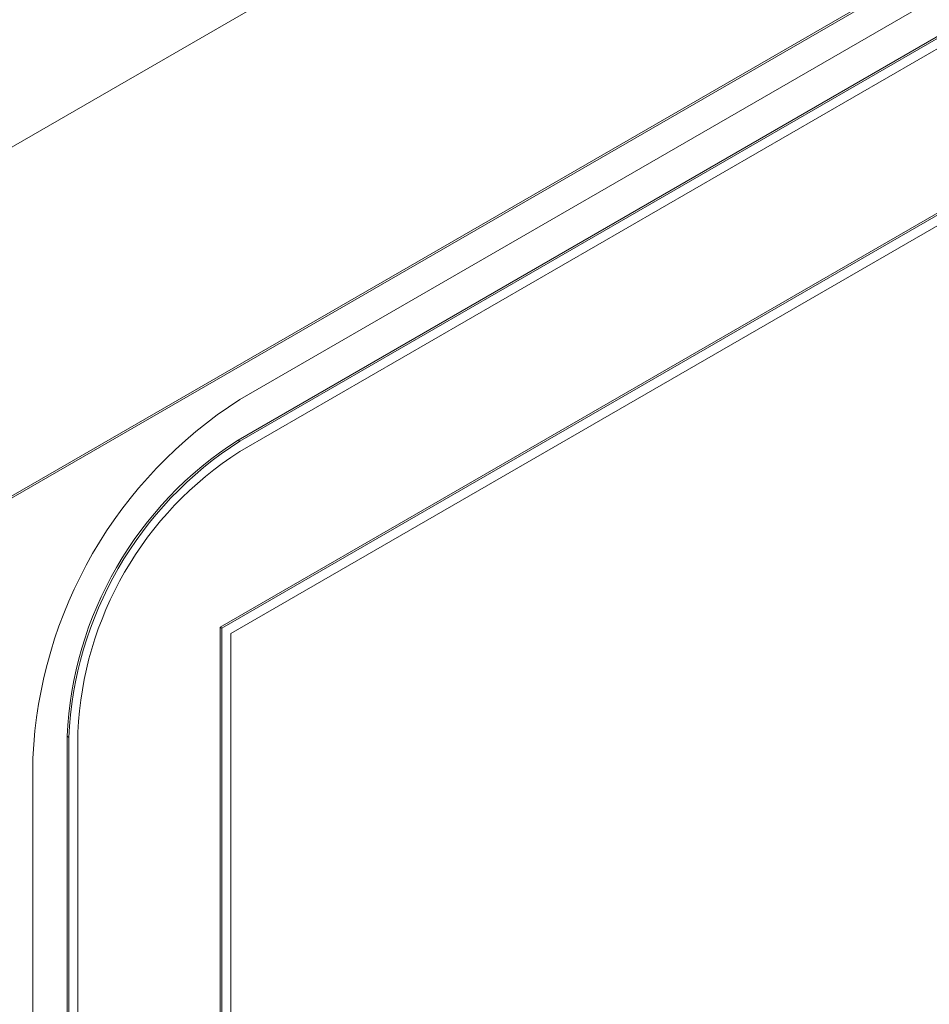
# Paper-space layout 'Sheet1' of a CAD drawing. Header units: millimetres. Extents: x 0 to 432, y 0 to 279.
# Tile 72 of 90: x 381 to 390, y 228 to 238. Entities that reach past the tile are written whole.
import ezdxf

# ---------------------------------------------------------------- set-up
doc = ezdxf.new("R2010")
doc.units = ezdxf.units.MM
doc.header["$LTSCALE"] = 0.5

psp = doc.layouts.new('Sheet1')

# ---------------------------------------------------------------- linework, layer by layer
at = {"color": 7, "linetype": 'Continuous', "lineweight": 15}
for p, q in [((374.0242, 232.8038), (406.3352, 251.4566)), ((375.5329, 230.1907), (407.8439, 248.8435)), ((407.8619, 248.8331), (375.533, 230.17)), ((405.2576, 246.9978), (382.9866, 234.141)), ((405.2396, 246.5934), (382.9686, 233.7366)), ((405.2576, 246.583), (382.9866, 233.7262)), ((405.2576, 246.4793), (382.9866, 233.6225)), ((405.4193, 244.9342), (382.789, 231.87)), ((405.4372, 244.9238), (382.807, 231.8596)), ((405.3474, 244.7683), (382.8968, 231.8078)), ((382.9686, 233.7366), (382.9866, 233.7262)), ((382.789, 231.87), (382.789, 211.9595)), ((382.789, 231.87), (382.807, 231.8596)), ((382.807, 231.8596), (382.807, 211.9491)), ((382.8968, 231.8078), (382.8968, 212.1046)), ((381.2624, 230.7813), (381.2624, 211.2856)), ((381.2624, 230.7813), (381.2803, 230.7709)), ((381.2803, 230.7709), (381.2803, 211.2752)), ((381.3701, 230.8228), (381.3701, 211.327)), ((380.9211, 230.5636), (380.9211, 211.0678))]:
    psp.add_line(p, q, dxfattribs=at)
for centre, radius in [((385.4055, 230.3595), 4.489), ((384.9668, 230.6127), 3.7083), ((384.9848, 230.6023), 3.7083), ((384.8796, 230.6631), 3.5131)]:
    psp.add_arc(centre, radius, 122.60548, 177.39452, dxfattribs=at)

doc.saveas('drawing.dxf')
